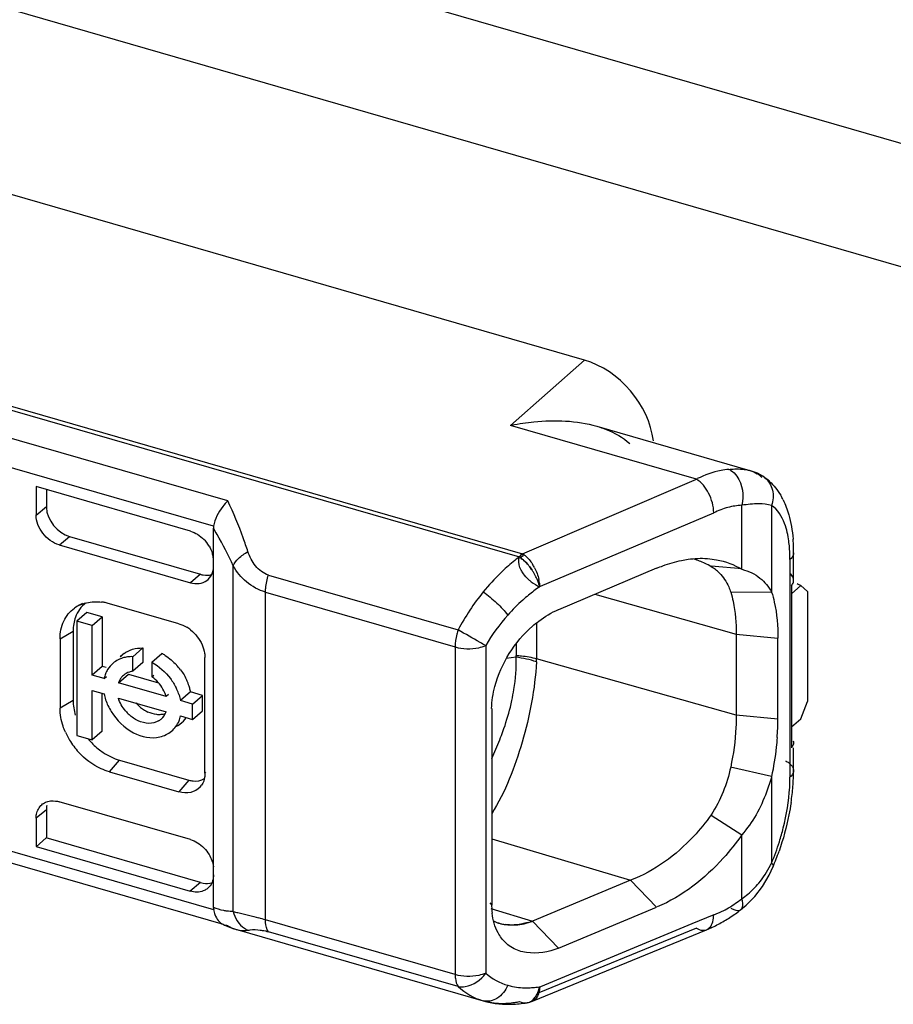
# Model space of a CAD drawing. Header units: millimetres. Extents: x 0 to 210, y 0 to 297.
# Tile 29 of 42: x 125.22 to 127.4, y 217.16 to 219.62. Entities that reach past the tile are written whole.
import ezdxf

# ---------------------------------------------------------------- set-up
doc = ezdxf.new("R2010")
doc.units = ezdxf.units.MM
doc.header["$LTSCALE"] = 19.36
doc.layers.get('0').update_dxf_attribs({"linetype": 'CONTINUOUS'})

msp = doc.modelspace()

# ---------------------------------------------------------------- linework, layer by layer
at = {"color": 6, "linetype": 'Continuous'}
for p, q in [((93.81138, 229.01556), (128.65412, 218.95733)), ((93.54472, 228.78463), (128.38746, 218.72639)), ((126.63266, 218.7716), (123.905, 219.55901)), ((126.91194, 218.47481), (126.44788, 218.60878)), ((126.45043, 218.60931), (126.44873, 218.60896)), ((126.6634, 218.60652), (127.04572, 218.49615)), ((127.04962, 218.49496), (127.04542, 218.49623)), ((125.64931, 218.34499), (125.26441, 218.45611)), ((125.26441, 218.45611), (125.26441, 218.38531)), ((125.29017, 218.44867), (125.29017, 218.40413)), ((125.29017, 218.40544), (125.26441, 218.38401)), ((126.52331, 218.20798), (126.95512, 218.39078)), ((125.70705, 217.40651), (125.70705, 218.35208)), ((125.32217, 218.31087), (125.64931, 218.21643)), ((125.34793, 218.33155), (125.67431, 218.23733)), ((127.1545, 218.222), (127.1545, 218.29101)), ((126.81241, 218.25256), (126.56757, 218.14893)), ((127.02583, 218.25119), (126.94924, 218.25782)), ((126.99756, 218.19281), (127.09963, 218.19318)), ((127.1728, 218.20913), (127.14928, 218.18876)), ((127.14928, 218.2087), (127.14928, 217.80456)), ((127.18947, 218.19469), (127.1728, 218.20913)), ((127.18947, 218.19469), (127.18947, 217.92045)), ((125.38051, 218.16414), (125.37218, 218.16014)), ((125.62045, 218.114), (125.44724, 218.164)), ((125.39117, 218.14195), (125.36617, 218.1203)), ((125.42942, 218.13091), (125.39117, 218.14195)), ((125.40442, 218.10926), (125.36617, 218.1203)), ((125.36617, 218.1203), (125.36617, 217.8351)), ((125.40442, 218.10926), (125.42942, 218.13091)), ((125.42942, 218.13091), (125.42942, 218.00743)), ((125.35677, 218.09588), (125.35677, 217.92268)), ((125.40442, 217.98578), (125.40442, 218.10926)), ((125.32414, 218.07644), (125.32414, 217.90323)), ((127.0116, 218.08788), (127.0116, 217.88581)), ((127.11526, 217.87561), (127.11526, 218.07768)), ((125.53056, 218.0535), (125.50556, 218.03185)), ((125.53056, 218.0535), (125.53056, 218.01699)), ((125.48085, 218.03721), (125.47425, 218.03149)), ((125.50556, 217.99534), (125.50556, 218.03185)), ((125.53056, 218.01699), (125.50556, 217.99534)), ((125.55335, 218.01806), (125.57835, 218.03971)), ((125.55335, 218.01806), (125.55335, 217.98154)), ((125.68581, 217.74109), (125.68581, 218.02976)), ((125.42942, 218.00743), (125.40442, 217.98578)), ((125.43961, 218.00449), (125.42942, 218.00743)), ((125.43398, 217.97725), (125.40442, 217.98578)), ((125.43398, 217.97725), (125.44005, 217.98251)), ((125.46983, 217.9669), (125.49483, 217.98855)), ((125.58908, 217.93248), (125.46983, 217.9669)), ((125.49483, 217.98855), (125.56958, 217.96697)), ((125.55335, 217.98154), (125.55787, 217.98546)), ((125.40442, 217.94753), (125.43398, 217.939)), ((125.40442, 217.82405), (125.40442, 217.94753)), ((125.64993, 217.94378), (125.62493, 217.92213)), ((125.67985, 217.93514), (125.64993, 217.94378)), ((125.42942, 217.84571), (125.42942, 217.939)), ((125.46983, 217.92865), (125.58908, 217.89423)), ((125.59515, 217.93774), (125.58908, 217.93248)), ((125.65485, 217.91349), (125.62493, 217.92213)), ((125.65485, 217.91349), (125.67985, 217.93514)), ((125.67985, 217.89689), (125.67985, 217.93514)), ((127.1728, 217.87715), (127.18947, 217.92045)), ((125.65485, 217.87524), (125.65485, 217.91349)), ((125.65485, 217.87524), (125.67985, 217.89689)), ((126.40136, 217.90243), (126.40136, 217.41167)), ((125.62493, 217.88388), (125.65485, 217.87524)), ((127.14928, 217.85678), (127.1728, 217.87715)), ((125.42942, 217.84571), (125.40442, 217.82405)), ((125.62806, 217.86722), (125.61915, 217.85951)), ((125.36617, 217.8351), (125.40442, 217.82405)), ((127.1545, 217.7481), (127.1545, 217.80456)), ((125.47224, 217.77388), (125.64544, 217.72388)), ((127.09964, 217.73323), (126.99751, 217.75646)), ((125.44724, 217.74459), (125.62045, 217.69459)), ((125.26441, 217.62959), (125.29017, 217.65102)), ((125.29017, 217.65177), (125.29017, 217.57963)), ((125.64931, 217.5755), (125.32217, 217.66993)), ((125.26441, 217.62885), (125.26441, 217.55805)), ((126.94924, 217.6367), (127.02579, 217.58768)), ((125.26479, 217.55794), (125.28979, 217.57974)), ((125.67424, 217.46876), (125.28979, 217.57974)), ((125.26441, 217.55805), (125.64925, 217.44695)), ((127.09358, 217.48708), (127.10336, 217.50808)), ((127.07704, 217.4589), (127.09358, 217.48708)), ((126.7476, 217.47417), (126.50303, 217.37243)), ((127.05783, 217.43369), (127.07704, 217.4589)), ((127.03618, 217.41169), (127.05783, 217.43369)), ((126.56769, 217.30458), (126.81272, 217.40675)), ((127.02323, 217.40096), (127.03618, 217.41169)), ((126.95512, 217.38802), (126.901, 217.36583)), ((125.73215, 217.3635), (125.73908, 217.36039)), ((125.73706, 217.36163), (125.74307, 217.36046)), ((125.73908, 217.36039), (125.75751, 217.35335)), ((125.75751, 217.35335), (125.76498, 217.35103)), ((126.50303, 217.37243), (126.56769, 217.30458)), ((126.901, 217.36583), (126.52331, 217.20849)), ((125.76498, 217.35104), (126.37962, 217.17361)), ((126.50339, 217.17274), (126.93757, 217.35087)), ((126.50256, 217.17244), (126.50855, 217.17514))]:
    msp.add_line(p, q, dxfattribs=at)
at = {"color": 9, "linetype": 'Continuous'}
for p, q in [((123.64487, 219.09647), (126.4705, 218.28079)), ((123.65216, 219.10431), (126.47778, 218.28862)), ((125.74274, 218.4202), (123.56821, 219.04794)), ((125.70746, 218.35729), (123.54969, 218.98018)), ((126.44788, 218.60878), (126.63266, 218.7716)), ((127.04542, 218.49624), (127.04572, 218.49615)), ((126.47778, 218.28862), (126.91194, 218.47481)), ((127.0779, 218.48175), (127.07795, 218.48171)), ((127.0254, 218.24987), (127.0254, 218.40956)), ((127.09962, 218.409), (127.09962, 218.19272)), ((125.32255, 218.31076), (125.34755, 218.33166)), ((127.14557, 218.27434), (127.14557, 217.73143)), ((125.67431, 218.23733), (125.64931, 218.21643)), ((125.75628, 217.39665), (125.75628, 218.25869)), ((125.84423, 218.23546), (126.31759, 218.09881)), ((125.83681, 218.19277), (126.31019, 218.05611)), ((125.83681, 217.37544), (125.83681, 218.19277)), ((126.659, 218.18763), (127.0116, 218.08788)), ((126.5131, 218.11578), (126.5131, 218.02683)), ((125.32414, 218.07644), (125.35677, 218.09588)), ((126.46219, 218.06435), (126.46219, 218.03507)), ((127.0116, 218.08788), (127.11526, 218.07768)), ((126.31019, 218.05611), (126.31019, 217.23878)), ((126.38637, 218.05944), (126.38637, 217.24212)), ((123.54969, 218.02397), (125.70746, 217.40108)), ((126.46215, 218.03032), (126.43769, 218.02741)), ((127.0116, 217.88581), (126.5131, 218.02683)), ((125.73218, 217.3636), (123.56821, 217.98829)), ((125.35677, 217.92268), (125.32414, 217.90323)), ((127.11526, 217.87561), (127.0116, 217.88581)), ((125.44724, 217.74459), (125.47224, 217.77388)), ((125.64544, 217.72388), (125.62045, 217.69459)), ((125.68581, 217.74109), (125.68816, 217.74431)), ((127.09962, 217.7333), (127.09962, 217.51719)), ((126.40136, 217.57714), (126.74759, 217.47417)), ((127.02541, 217.42822), (127.02541, 217.58788)), ((125.67424, 217.46876), (125.64924, 217.44696)), ((126.81272, 217.40675), (126.7476, 217.47417)), ((126.39622, 217.41747), (126.40136, 217.41167)), ((126.3989, 217.40339), (126.50302, 217.37242)), ((126.95512, 217.38802), (126.96706, 217.39285)), ((127.0232, 217.40093), (127.02323, 217.40095)), ((125.74307, 217.36046), (125.73753, 217.36206)), ((126.31019, 217.23878), (125.83681, 217.37544)), ((126.91194, 217.35458), (126.51894, 217.19332)), ((126.3176, 217.20891), (125.84422, 217.34556)), ((126.38022, 217.17344), (126.38006, 217.17348)), ((126.48935, 217.16871), (126.4894, 217.16872))]:
    msp.add_line(p, q, dxfattribs=at)
at = {"color": 7, "linetype": 'Continuous'}
for p, q in [((126.47508, 218.27743), (126.4705, 218.28079)), ((126.48097, 218.27252), (126.48604, 218.26746)), ((126.48604, 218.26746), (126.4915, 218.2615)), ((126.49616, 218.25577), (126.49997, 218.25068)), ((126.49997, 218.25068), (126.50209, 218.24756)), ((126.52028, 218.21545), (126.52092, 218.20698)), ((126.50639, 217.1782), (126.50981, 217.18237)), ((126.50599, 217.17447), (126.50206, 217.17428))]:
    msp.add_line(p, q, dxfattribs=at)
at = {"color": 6, "linetype": 'Continuous'}
for points in [[(127.07793, 218.48173), (127.06427, 218.48923), (127.04962, 218.49496)], [(126.48938, 217.16877), (126.49599, 217.17024), (126.50256, 217.17244)]]:
    msp.add_lwpolyline(points, dxfattribs=at)
at = {"color": 9, "linetype": 'Continuous'}
for centre, radius, start, end in [((126.97771, 218.46324), 0.03883, 59.08035, 66.92414), ((127.04937, 218.43704), 0.05303, 51.04378, 73.89746), ((124.83293, 217.83132), 1.01748, 29.78482, 30.7847), ((124.83992, 217.83528), 1.00945, 24.79917, 29.78661), ((126.74648, 217.90925), 0.46286, 129.08106, 131.61013), ((126.72462, 217.93619), 0.42816, 126.40659, 129.08332), ((126.82078, 217.78325), 0.51853, 125.39874, 129.19595), ((126.83642, 217.76169), 0.54517, 125.05266, 125.42541), ((126.79516, 217.81485), 0.47785, 129.20982, 131.42412), ((126.40305, 218.03508), 0.05915, 355.40199, 359.99137), ((125.93708, 218.03125), 0.52589, 346.22901, 348.05628), ((125.83454, 218.05593), 0.63086, 338.49379, 340.51903), ((125.83289, 218.0502), 0.63033, 334.42653, 339.03316), ((126.71354, 217.73177), 0.43203, 356.53868, 359.95514), ((126.55105, 217.74822), 0.59523, 337.16163, 342.61734), ((126.84493, 217.64138), 0.28334, 332.73328, 334.00893), ((126.89631, 217.60984), 0.22295, 315.20182, 320.17096), ((126.81772, 217.6978), 0.3403, 305.20226, 307.61068), ((125.47092, 216.10618), 1.32094, 73.91933, 74.65893), ((125.78764, 217.42949), 0.08166, 251.43044, 253.88367), ((125.78518, 217.42085), 0.07268, 253.86036, 258.07227), ((126.4798, 217.34098), 0.13444, 253.39843, 258.56648), ((126.48409, 217.49284), 0.28704, 274.74812, 277.85267), ((126.48462, 217.19647), 0.02816, 279.7936, 285.51852), ((126.48301, 217.19985), 0.03191, 298.40161, 306.65981)]:
    msp.add_arc(centre, radius, start, end, dxfattribs=at)
at = {"color": 6, "linetype": 'Continuous'}
for centre, radius, start, end in [((127.00972, 218.37533), 0.12639, 47.97227, 57.37937), ((126.96838, 218.34374), 0.1787, 26.47487, 30.45699), ((125.62015, 218.26202), 0.08857, 31.13189, 44.66032), ((126.75979, 218.29351), 0.39465, 4.02885, 4.62092), ((126.72429, 218.29137), 0.43021, 359.95169, 3.98039), ((125.63701, 218.26924), 0.07013, 8.79939, 16.61786), ((125.64226, 218.27011), 0.06481, 5.53064, 8.74704), ((125.64708, 218.27054), 0.05997, 0.04975, 5.56265), ((126.85897, 218.10707), 0.17435, 64.66104, 74.4719), ((126.86197, 218.11384), 0.16695, 58.56435, 64.59774), ((126.37078, 218.16043), 0.15761, 30.75742, 33.56823), ((126.88559, 218.15323), 0.12102, 52.30104, 58.37799), ((126.89391, 218.16403), 0.10739, 45.42603, 52.28928), ((125.41181, 218.04343), 0.12565, 78.56904, 82.70439), ((125.41042, 218.03661), 0.13261, 73.87883, 78.56655), ((125.40795, 218.08587), 0.08238, 115.71398, 125.54488), ((125.59148, 218.02506), 0.09382, 51.43741, 58.50385), ((125.49948, 217.96481), 0.06647, 130.68757, 148.28921), ((125.5002, 217.9639), 0.06763, 116.933, 130.64302), ((125.50098, 217.96223), 0.06947, 107.14933, 116.88849), ((125.52234, 217.98932), 0.06336, 127.46071, 138.05118), ((125.50213, 217.95834), 0.07353, 97.45898, 107.10846), ((125.50273, 217.95366), 0.07825, 87.92658, 97.45193), ((125.51482, 217.92257), 0.13326, 57.4636, 61.52983), ((125.50178, 217.96345), 0.06914, 148.33742, 158.2296), ((125.50469, 217.90912), 0.15015, 36.8043, 42.77211), ((125.50497, 217.9622), 0.07257, 158.24463, 168.02663), ((125.51311, 217.95165), 0.04588, 150.19875, 160.58548), ((125.51021, 217.95329), 0.04255, 139.54928, 150.17801), ((125.5088, 217.95442), 0.04075, 130.89913, 139.47097), ((125.50094, 217.90687), 0.09123, 51.09642, 54.93425), ((125.49898, 217.90443), 0.09436, 48.4326, 51.10668), ((125.52063, 217.91781), 0.13195, 17.91407, 24.47813), ((125.509, 217.90887), 0.08348, 16.42837, 23.37378), ((125.48893, 217.89191), 0.13961, 24.74287, 26.38831), ((125.49673, 217.89537), 0.13108, 18.23225, 24.79798), ((125.52908, 217.92055), 0.12306, 12.85188, 17.91116), ((125.5361, 217.92221), 0.11586, 10.72967, 12.82479), ((125.56019, 217.96578), 0.12916, 198.70635, 205.68801), ((125.5739, 217.97235), 0.14436, 205.67881, 212.36869), ((125.56564, 217.96254), 0.10218, 220.14096, 227.45517), ((125.58544, 217.97902), 0.0952, 221.15009, 228.83797), ((125.58313, 217.9764), 0.0917, 228.84415, 236.67185), ((125.57961, 217.97094), 0.0852, 236.63382, 244.82335), ((125.54984, 217.90807), 0.04161, 309.96154, 340.52689), ((125.54913, 217.90903), 0.0428, 299.50641, 309.85369), ((125.5566, 217.89838), 0.06985, 337.57274, 348.02212), ((125.58674, 217.91514), 0.06326, 306.32927, 325.84551), ((126.49988, 217.87614), 0.61539, 355.68744, 359.95089), ((125.50056, 217.91613), 0.17843, 204.05876, 211.11223), ((125.56018, 217.89689), 0.06599, 309.87448, 323.40921), ((125.58557, 217.91675), 0.06526, 296.88901, 306.29475), ((125.50968, 217.92172), 0.18912, 211.13567, 222.52032), ((125.53033, 217.9395), 0.17668, 219.65507, 231.11483), ((126.64644, 217.74871), 0.50806, 355.44548, 359.93117), ((125.64124, 217.7358), 0.04358, 317.57158, 326.08526), ((126.5677, 217.75467), 0.58703, 351.48872, 355.47623), ((125.34111, 217.65149), 0.05094, 169.8508, 179.685), ((126.50202, 217.76146), 0.65254, 337.15235, 340.78013), ((125.6466, 217.50102), 0.06045, 0.06533, 6.39971), ((125.66836, 217.4827), 0.03759, 305.68147, 317.62801), ((126.58803, 217.41328), 0.18697, 180.44565, 184.20153), ((126.57469, 217.41234), 0.1736, 184.21655, 186.66938), ((126.78407, 217.70896), 0.38993, 300.37574, 305.31577), ((126.7698, 217.72945), 0.4149, 305.2878, 307.64404), ((125.7468, 217.39572), 0.03545, 245.08019, 254.07317), ((126.80851, 217.66499), 0.3396, 292.33417, 297.78511), ((126.79717, 217.68697), 0.36433, 297.75224, 300.3479), ((126.44205, 217.39193), 0.22707, 254.19872, 263.07003), ((126.44405, 217.40945), 0.2447, 263.10036, 271.67382), ((126.44371, 217.42686), 0.26212, 271.63647, 275.78384), ((126.44222, 217.44144), 0.27678, 275.78536, 279.81563)]:
    msp.add_arc(centre, radius, start, end, dxfattribs=at)
at = {"color": 7, "linetype": 'Continuous'}
for centre, radius, start, end in [((126.51037, 218.25182), 0.04916, 131.52312, 134.7606), ((126.41573, 218.2024), 0.09566, 49.66896, 51.65338), ((126.40695, 218.19207), 0.10922, 47.36753, 49.66465), ((126.39588, 218.1801), 0.12552, 44.08367, 47.35448), ((126.38576, 218.17024), 0.13965, 40.79112, 44.10045), ((126.3817, 218.16667), 0.14505, 37.9115, 40.80983), ((126.36367, 218.15284), 0.16778, 37.84536, 40.36526), ((126.40599, 218.20068), 0.11508, 27.43336, 32.55392), ((126.38311, 218.16768), 0.14332, 33.87548, 37.92708), ((126.57028, 218.30812), 0.11362, 227.38281, 231.82291), ((126.57447, 218.31341), 0.12037, 231.81165, 243.59477), ((126.41985, 218.20303), 0.1012, 7.04807, 12.30944), ((126.44724, 217.45651), 0.09363, 243.64819, 248.06031), ((126.44499, 217.45112), 0.08779, 248.10693, 253.4784), ((126.44653, 217.45782), 0.0946, 248.79344, 254.13392), ((126.44645, 217.45638), 0.09325, 253.53259, 258.60507), ((126.4492, 217.46968), 0.10683, 258.5733, 260.10595), ((126.45206, 217.48626), 0.12366, 260.11976, 262.40785), ((126.45235, 217.50107), 0.13845, 270.84382, 273.49654), ((126.43707, 217.22664), 0.08573, 343.23466, 347.52573), ((126.47898, 217.20392), 0.03759, 307.89011, 316.82916)]:
    msp.add_arc(centre, radius, start, end, dxfattribs=at)
at = {"color": 6, "linetype": 'Continuous'}
for centre, major_axis, ratio, start_param, end_param in [((126.63266, 218.59839), (-0.13092, 0.1512), 0.7500041, -2.3053365, -0.8570101), ((125.64931, 218.27418), (-0.04363, 0.05041), 0.7500163, -3.9983954, -2.427599), ((127.16283, 218.19276), (0.08296, -0.0379), 0.2087122, 1.5459568, 1.6557554)]:
    msp.add_ellipse(centre, major_axis=major_axis, ratio=ratio, start_param=start_param, end_param=end_param, dxfattribs=at)
for points, knots in [([(126.45128, 218.60948), (126.46957, 218.61322), (126.53972, 218.62394), (126.61307, 218.62104), (126.6634, 218.60652)], [0, 0, 0, 0, 0.2628346, 1, 1, 1, 1]), ([(126.6634, 218.60652), (126.67133, 218.60423), (126.70088, 218.59436), (126.72913, 218.57886), (126.74601, 218.5633)], [0, 0, 0, 0, 0.2644841, 1, 1, 1, 1]), ([(126.99293, 218.49897), (126.98642, 218.49836), (126.95921, 218.49438), (126.93296, 218.48497), (126.91411, 218.47587)], [0, 0, 0, 0, 0.2380325, 1, 1, 1, 1]), ([(125.74274, 218.4202), (125.7382, 218.41592), (125.72187, 218.398), (125.7104, 218.37506), (125.70746, 218.35729)], [0, 0, 0, 0, 0.2575193, 1, 1, 1, 1]), ([(125.32217, 218.31087), (125.30619, 218.31549), (125.27773, 218.33626), (125.26467, 218.36906), (125.26441, 218.38531)], [0, 0, 0, 0, 0.5058749, 1, 1, 1, 1]), ([(126.813, 218.25236), (126.81811, 218.25455), (126.83817, 218.26257), (126.85903, 218.26864), (126.87474, 218.27188)], [0, 0, 0, 0, 0.2575425, 1, 1, 1, 1]), ([(126.87474, 218.27188), (126.88024, 218.27302), (126.90157, 218.27681), (126.92346, 218.27794), (126.93946, 218.27668)], [0, 0, 0, 0, 0.2591935, 1, 1, 1, 1]), ([(126.93946, 218.27668), (126.94719, 218.27607), (126.97701, 218.27182), (127.00648, 218.26186), (127.0254, 218.24987)], [0, 0, 0, 0, 0.2569777, 1, 1, 1, 1]), ([(125.67431, 218.23733), (125.67672, 218.23663), (125.68593, 218.23454), (125.69577, 218.23472), (125.70248, 218.23654)], [0, 0, 0, 0, 0.2645835, 1, 1, 1, 1]), ([(126.5208, 218.20624), (126.52018, 218.20905), (126.51676, 218.22119), (126.51119, 218.23266), (126.50622, 218.24103)], [0, 0, 0, 0, 0.2279364, 1, 1, 1, 1]), ([(126.96928, 218.24053), (126.97911, 218.23083), (126.98965, 218.21477), (126.9962, 218.19735), (126.99766, 218.19277)], [0, 0, 0, 0, 0.7417977, 1, 1, 1, 1]), ([(127.0254, 218.24987), (127.03382, 218.24723), (127.05011, 218.24242), (127.07702, 218.22458), (127.09262, 218.20637), (127.09962, 218.19289)], [0, 0, 0, 0, 0.2756122, 0.5254367, 1, 1, 1, 1]), ([(127.1545, 218.222), (127.1545, 218.22648), (127.15179, 218.23277), (127.1475, 218.23727), (127.1462, 218.23846)], [0, 0, 0, 0, 0.7182392, 1, 1, 1, 1]), ([(126.99766, 218.19277), (127.00007, 218.18527), (127.00887, 218.15097), (127.01165, 218.11534), (127.01165, 218.08787)], [0, 0, 0, 0, 0.2229579, 1, 1, 1, 1]), ([(127.09962, 218.19272), (127.10226, 218.18451), (127.11255, 218.14704), (127.11526, 218.10785), (127.11526, 218.07768)], [0, 0, 0, 0, 0.2223809, 1, 1, 1, 1]), ([(125.32414, 218.07644), (125.32414, 218.09152), (125.32952, 218.12112), (125.34875, 218.1448), (125.36006, 218.15289)], [0, 0, 0, 0, 0.5202802, 1, 1, 1, 1]), ([(126.5029, 218.1077), (126.508, 218.11214), (126.52803, 218.12846), (126.55047, 218.14189), (126.56794, 218.14955)], [0, 0, 0, 0, 0.2615722, 1, 1, 1, 1]), ([(126.40106, 217.90258), (126.4016, 217.92115), (126.4134, 217.99822), (126.45848, 218.06895), (126.5029, 218.1077)], [0, 0, 0, 0, 0.2396236, 1, 1, 1, 1]), ([(125.33763, 217.84339), (125.33545, 217.84828), (125.32797, 217.86739), (125.32414, 217.88806), (125.32414, 217.90323)], [0, 0, 0, 0, 0.2609604, 1, 1, 1, 1]), ([(125.45197, 217.89506), (125.46562, 217.87349), (125.50028, 217.83778), (125.55164, 217.82658), (125.57322, 217.83175)], [0, 0, 0, 0, 0.534984, 1, 1, 1, 1]), ([(125.57022, 217.87178), (125.563, 217.86769), (125.54492, 217.86325), (125.52721, 217.86807), (125.51873, 217.87209)], [0, 0, 0, 0, 0.4692636, 1, 1, 1, 1]), ([(127.0116, 217.88581), (127.0116, 217.87553), (127.01027, 217.8321), (127.00431, 217.78886), (126.9976, 217.7564)], [0, 0, 0, 0, 0.2368952, 1, 1, 1, 1]), ([(127.11352, 217.82986), (127.11293, 217.82198), (127.10994, 217.78958), (127.1046, 217.75742), (127.09962, 217.7333)], [0, 0, 0, 0, 0.2428704, 1, 1, 1, 1]), ([(125.41942, 217.80198), (125.42346, 217.79873), (125.43959, 217.78689), (125.45799, 217.77799), (125.47224, 217.77388)], [0, 0, 0, 0, 0.2587265, 1, 1, 1, 1]), ([(125.44724, 217.74459), (125.44018, 217.74663), (125.4114, 217.7575), (125.38604, 217.7767), (125.37028, 217.7939)], [0, 0, 0, 0, 0.2397124, 1, 1, 1, 1]), ([(125.64544, 217.72388), (125.6489, 217.72288), (125.66181, 217.7202), (125.6761, 217.72261), (125.68427, 217.72768)], [0, 0, 0, 0, 0.2720229, 1, 1, 1, 1]), ([(125.68581, 217.74109), (125.68581, 217.73836), (125.68518, 217.72804), (125.68165, 217.7178), (125.6774, 217.71148)], [0, 0, 0, 0, 0.2641776, 1, 1, 1, 1]), ([(127.09962, 217.73322), (127.09599, 217.71989), (127.08511, 217.68716), (127.0632, 217.63662), (127.03878, 217.60322), (127.02541, 217.58788)], [0, 0, 0, 0, 0.2519994, 0.6287869, 1, 1, 1, 1]), ([(125.6734, 217.7064), (125.66739, 217.69983), (125.64966, 217.69009), (125.62998, 217.69184), (125.62045, 217.69459)], [0, 0, 0, 0, 0.4729355, 1, 1, 1, 1]), ([(125.26441, 217.62885), (125.26443, 217.63219), (125.26543, 217.64457), (125.2717, 217.65673), (125.27859, 217.66265)], [0, 0, 0, 0, 0.2693458, 1, 1, 1, 1]), ([(127.14826, 217.66778), (127.14674, 217.65761), (127.13958, 217.61659), (127.12852, 217.57625), (127.11819, 217.54665)], [0, 0, 0, 0, 0.2469543, 1, 1, 1, 1]), ([(126.94907, 217.63735), (126.93561, 217.61854), (126.88071, 217.55107), (126.80733, 217.49719), (126.7477, 217.47414)], [0, 0, 0, 0, 0.2657076, 1, 1, 1, 1]), ([(127.02541, 217.58788), (127.01139, 217.56728), (126.95324, 217.49437), (126.87692, 217.43386), (126.81378, 217.40749)], [0, 0, 0, 0, 0.2669404, 1, 1, 1, 1]), ([(125.69027, 217.45216), (125.68758, 217.45023), (125.67504, 217.44349), (125.65958, 217.44397), (125.64925, 217.44695)], [0, 0, 0, 0, 0.2359767, 1, 1, 1, 1]), ([(125.67422, 217.46876), (125.67668, 217.46805), (125.68608, 217.46591), (125.69615, 217.46613), (125.70298, 217.46808)], [0, 0, 0, 0, 0.264994, 1, 1, 1, 1]), ([(125.70746, 217.40108), (125.70811, 217.39679), (125.71149, 217.382), (125.72197, 217.36818), (125.73186, 217.36357)], [0, 0, 0, 0, 0.2842149, 1, 1, 1, 1]), ([(126.42563, 217.32987), (126.4225, 217.33408), (126.4105, 217.353), (126.40425, 217.37522), (126.40226, 217.39218)], [0, 0, 0, 0, 0.2352503, 1, 1, 1, 1]), ([(126.56847, 217.30457), (126.54315, 217.29484), (126.50211, 217.28763), (126.45163, 217.30291), (126.43291, 217.32007), (126.42563, 217.32987)], [0, 0, 0, 0, 0.5257534, 0.7634194, 1, 1, 1, 1]), ([(126.42382, 217.16711), (126.43544, 217.16689), (126.45115, 217.16806), (126.46655, 217.17082), (126.4705, 217.17163)], [0, 0, 0, 0, 0.742345, 1, 1, 1, 1])]:
    msp.add_open_spline(points, degree=3, knots=knots, dxfattribs=at)
at = {"color": 9, "linetype": 'Continuous'}
for points, knots in [([(126.99293, 218.49897), (126.99788, 218.49947), (127.01537, 218.50071), (127.03331, 218.49969), (127.04542, 218.49624)], [0, 0, 0, 0, 0.2830633, 1, 1, 1, 1]), ([(126.99766, 218.49656), (127.00368, 218.49297), (127.02646, 218.47002), (127.03125, 218.4334), (127.02539, 218.40957)], [0, 0, 0, 0, 0.2220764, 1, 1, 1, 1]), ([(126.95512, 218.39079), (126.95521, 218.40752), (126.9459, 218.43956), (126.92534, 218.46679), (126.91195, 218.47481)], [0, 0, 0, 0, 0.5173228, 1, 1, 1, 1]), ([(127.08271, 218.47828), (127.09211, 218.47068), (127.10611, 218.44756), (127.10395, 218.42109), (127.09969, 218.40894)], [0, 0, 0, 0, 0.4839478, 1, 1, 1, 1]), ([(125.79314, 218.29409), (125.78932, 218.30542), (125.77432, 218.34814), (125.75722, 218.39018), (125.74274, 218.4202)], [0, 0, 0, 0, 0.2639337, 1, 1, 1, 1]), ([(127.0254, 218.40956), (127.01371, 218.40876), (126.98932, 218.40539), (126.96675, 218.39577), (126.95512, 218.39078)], [0, 0, 0, 0, 0.4808061, 1, 1, 1, 1]), ([(127.09962, 218.40895), (127.08948, 218.41226), (127.06418, 218.41431), (127.03947, 218.4116), (127.0254, 218.40956)], [0, 0, 0, 0, 0.4287958, 1, 1, 1, 1]), ([(127.13875, 218.34136), (127.13697, 218.34906), (127.1298, 218.37415), (127.11518, 218.39906), (127.09962, 218.409)], [0, 0, 0, 0, 0.2997109, 1, 1, 1, 1]), ([(127.14557, 218.27434), (127.14557, 218.27841), (127.14533, 218.29397), (127.14411, 218.30952), (127.14251, 218.32089)], [0, 0, 0, 0, 0.2616085, 1, 1, 1, 1]), ([(125.75627, 218.25869), (125.75897, 218.26565), (125.77048, 218.27937), (125.78463, 218.28927), (125.79314, 218.29409)], [0, 0, 0, 0, 0.4329643, 1, 1, 1, 1]), ([(125.84423, 218.23546), (125.83151, 218.23903), (125.80894, 218.25688), (125.79744, 218.28135), (125.79314, 218.29409)], [0, 0, 0, 0, 0.4957285, 1, 1, 1, 1]), ([(127.1545, 218.29101), (127.1545, 218.28955), (127.15364, 218.2831), (127.14932, 218.27759), (127.14557, 218.27434)], [0, 0, 0, 0, 0.2276317, 1, 1, 1, 1]), ([(125.83681, 218.19277), (125.81953, 218.19793), (125.78734, 218.21517), (125.76459, 218.24347), (125.75628, 218.25869)], [0, 0, 0, 0, 0.509774, 1, 1, 1, 1]), ([(126.43911, 218.25532), (126.43389, 218.25068), (126.41293, 218.23124), (126.39365, 218.21002), (126.38003, 218.19327)], [0, 0, 0, 0, 0.2444053, 1, 1, 1, 1]), ([(125.83681, 218.19277), (125.83681, 218.19616), (125.83755, 218.21064), (125.84072, 218.22495), (125.84421, 218.23546)], [0, 0, 0, 0, 0.2345048, 1, 1, 1, 1]), ([(126.38003, 218.19328), (126.3922, 218.18497), (126.41386, 218.16687), (126.43354, 218.14646), (126.44135, 218.13556)], [0, 0, 0, 0, 0.5235037, 1, 1, 1, 1]), ([(126.31759, 218.09881), (126.3164, 218.09523), (126.31236, 218.08134), (126.31019, 218.06682), (126.31019, 218.05611)], [0, 0, 0, 0, 0.26039, 1, 1, 1, 1]), ([(126.38638, 218.05944), (126.38165, 218.06205), (126.35861, 218.07497), (126.33572, 218.08816), (126.3176, 218.0988)], [0, 0, 0, 0, 0.2044911, 1, 1, 1, 1]), ([(126.31019, 218.05611), (126.32904, 218.05066), (126.35607, 218.04997), (126.3808, 218.0571), (126.38637, 218.05944)], [0, 0, 0, 0, 0.7646448, 1, 1, 1, 1]), ([(126.51289, 218.01888), (126.50929, 217.9511), (126.48374, 217.8201), (126.43527, 217.695), (126.4014, 217.63997)], [0, 0, 0, 0, 0.5123057, 1, 1, 1, 1]), ([(126.45159, 217.92242), (126.45358, 217.93164), (126.46025, 217.9672), (126.4631, 218.00359), (126.46205, 218.0303)], [0, 0, 0, 0, 0.2609436, 1, 1, 1, 1]), ([(126.46224, 218.03506), (126.46666, 218.03482), (126.4838, 218.0334), (126.50082, 218.03031), (126.5131, 218.02683)], [0, 0, 0, 0, 0.2574996, 1, 1, 1, 1]), ([(127.13401, 217.77214), (127.13704, 217.77069), (127.1463, 217.76559), (127.1545, 217.75553), (127.1545, 217.7481)], [0, 0, 0, 0, 0.3112419, 1, 1, 1, 1]), ([(127.1545, 217.7481), (127.1545, 217.74664), (127.15364, 217.74019), (127.14932, 217.73468), (127.14557, 217.73143)], [0, 0, 0, 0, 0.2276153, 1, 1, 1, 1]), ([(127.1191, 217.57039), (127.12263, 217.58167), (127.13511, 217.62591), (127.14275, 217.6716), (127.14478, 217.70569)], [0, 0, 0, 0, 0.2571553, 1, 1, 1, 1]), ([(127.09965, 217.51728), (127.10041, 217.51642), (127.10247, 217.51392), (127.10423, 217.51014), (127.10336, 217.50809)], [0, 0, 0, 0, 0.3412171, 1, 1, 1, 1]), ([(127.02323, 217.40095), (127.02461, 217.40203), (127.03029, 217.41012), (127.02765, 217.42084), (127.02537, 217.42819)], [0, 0, 0, 0, 0.1852435, 1, 1, 1, 1]), ([(125.7411, 217.39706), (125.7383, 217.39739), (125.72664, 217.39927), (125.71534, 217.40303), (125.70705, 217.40651)], [0, 0, 0, 0, 0.238271, 1, 1, 1, 1]), ([(126.96706, 217.39285), (126.97105, 217.3945), (126.98759, 217.40174), (127.0027, 217.41183), (127.01389, 217.41974)], [0, 0, 0, 0, 0.239655, 1, 1, 1, 1]), ([(126.99764, 217.40493), (127.00018, 217.40342), (127.00765, 217.39941), (127.01854, 217.39734), (127.0232, 217.40093)], [0, 0, 0, 0, 0.3339906, 1, 1, 1, 1]), ([(125.75628, 217.39665), (125.76022, 217.39544), (125.78157, 217.38978), (125.80308, 217.3848), (125.82039, 217.38005)], [0, 0, 0, 0, 0.1868017, 1, 1, 1, 1]), ([(126.93757, 217.35087), (126.94033, 217.35201), (126.95234, 217.36049), (126.95519, 217.3768), (126.95513, 217.38803)], [0, 0, 0, 0, 0.2101894, 1, 1, 1, 1]), ([(125.84422, 217.34556), (125.84296, 217.34716), (125.83794, 217.35636), (125.83681, 217.36711), (125.83681, 217.37544)], [0, 0, 0, 0, 0.1962967, 1, 1, 1, 1]), ([(126.91195, 217.35457), (126.91412, 217.35329), (126.92192, 217.34935), (126.93176, 217.34849), (126.93756, 217.35087)], [0, 0, 0, 0, 0.2868178, 1, 1, 1, 1]), ([(125.79314, 217.34955), (125.79487, 217.34994), (125.805, 217.35168), (125.81545, 217.35117), (125.82385, 217.34999)], [0, 0, 0, 0, 0.1733575, 1, 1, 1, 1]), ([(125.82385, 217.34999), (125.82542, 217.34976), (125.83228, 217.34866), (125.83906, 217.34705), (125.84422, 217.34556)], [0, 0, 0, 0, 0.2277673, 1, 1, 1, 1]), ([(126.38637, 217.24212), (126.3808, 217.23978), (126.35607, 217.23264), (126.32904, 217.23334), (126.31019, 217.23878)], [0, 0, 0, 0, 0.2353537, 1, 1, 1, 1]), ([(126.31019, 217.23878), (126.31019, 217.23566), (126.31069, 217.22543), (126.31315, 217.2146), (126.3176, 217.20891)], [0, 0, 0, 0, 0.3017706, 1, 1, 1, 1]), ([(126.3176, 217.20891), (126.32336, 217.20776), (126.3501, 217.20808), (126.3745, 217.22559), (126.38637, 217.24212)], [0, 0, 0, 0, 0.2240393, 1, 1, 1, 1]), ([(126.44138, 217.21214), (126.43564, 217.19927), (126.41977, 217.17707), (126.39137, 217.17028), (126.38022, 217.17344)], [0, 0, 0, 0, 0.5486533, 1, 1, 1, 1]), ([(126.45315, 217.20921), (126.46645, 217.2065), (126.48492, 217.20538), (126.50316, 217.2064), (126.50785, 217.20678)], [0, 0, 0, 0, 0.742711, 1, 1, 1, 1])]:
    msp.add_open_spline(points, degree=3, knots=knots, dxfattribs=at)
for points in [[(127.04571, 218.49615), (127.05208, 218.49431), (127.0583, 218.49166), (127.06388, 218.48808)], [(127.07551, 218.47884), (127.07194, 218.48227), (127.06805, 218.48541), (127.06388, 218.48808)], [(127.14251, 218.32089), (127.14154, 218.32776), (127.1403, 218.3346), (127.13875, 218.34136)], [(126.38003, 218.19327), (126.35619, 218.16401), (126.33529, 218.13215), (126.31759, 218.09881)], [(126.479, 218.17316), (126.4657, 218.16143), (126.45306, 218.14889), (126.44136, 218.13556)], [(126.44136, 218.13556), (126.42058, 218.11215), (126.40198, 218.08657), (126.38637, 218.05944)], [(126.51289, 218.01888), (126.49648, 218.02459), (126.4793, 218.02829), (126.46205, 218.0303)], [(126.51289, 218.01888), (126.51303, 218.02152), (126.51322, 218.02418), (126.513, 218.02682)], [(126.42929, 217.84554), (126.43634, 217.86543), (126.44282, 217.88557), (126.44785, 217.90607)], [(127.06752, 217.46705), (127.0789, 217.48069), (127.08865, 217.49579), (127.09679, 217.51158)], [(127.02541, 217.42823), (127.03581, 217.43548), (127.04557, 217.44375), (127.05451, 217.45275)], [(125.75628, 217.39664), (125.75123, 217.3963), (125.74613, 217.39648), (125.7411, 217.39706)], [(125.75628, 217.39664), (125.75984, 217.38003), (125.77045, 217.36369), (125.78459, 217.35429)], [(125.74307, 217.36046), (125.74901, 217.35716), (125.7552, 217.35424), (125.76164, 217.35208)], [(125.78459, 217.35429), (125.7873, 217.35248), (125.79016, 217.35088), (125.79313, 217.34954)], [(125.77016, 217.34974), (125.77766, 217.34817), (125.78566, 217.34791), (125.79314, 217.34955)], [(126.38637, 217.24212), (126.40191, 217.22816), (126.42132, 217.21791), (126.44139, 217.21214)], [(126.3176, 217.20891), (126.33493, 217.19262), (126.35676, 217.1802), (126.37962, 217.17361)], [(126.4705, 217.17163), (126.47626, 217.16894), (126.48308, 217.16764), (126.48935, 217.16871)], [(126.49215, 217.16933), (126.49424, 217.16991), (126.49628, 217.17075), (126.49819, 217.17178)]]:
    msp.add_open_spline(points, degree=3, dxfattribs=at)
at = {"color": 6, "linetype": 'Continuous'}
for points in [[(127.09433, 218.46921), (127.09972, 218.46436), (127.10472, 218.45903), (127.10927, 218.45339)], [(127.10927, 218.45339), (127.11412, 218.44738), (127.11851, 218.44098), (127.12242, 218.43432)], [(127.12834, 218.42341), (127.1343, 218.41147), (127.139, 218.39885), (127.14265, 218.38602)], [(125.29017, 218.40413), (125.29066, 218.37322), (125.31822, 218.34012), (125.34793, 218.33155)], [(127.14265, 218.38602), (127.14537, 218.37645), (127.14752, 218.36672), (127.14921, 218.35692)], [(125.64931, 218.34499), (125.65553, 218.3432), (125.66152, 218.34046), (125.66705, 218.33708)], [(125.66705, 218.33708), (125.6729, 218.33351), (125.67833, 218.32915), (125.68315, 218.32428)], [(125.70746, 218.35729), (125.70717, 218.35556), (125.70706, 218.35379), (125.70724, 218.35205)], [(127.14921, 218.35692), (127.15101, 218.34646), (127.1523, 218.33589), (127.15315, 218.3253)], [(125.69596, 218.30781), (125.69945, 218.30202), (125.70228, 218.29577), (125.70421, 218.28929)], [(127.14928, 218.2087), (127.15136, 218.21125), (127.15306, 218.21425), (127.1539, 218.21744)], [(127.1539, 218.21744), (127.15429, 218.21892), (127.1545, 218.22047), (127.1545, 218.222)], [(125.38825, 218.16591), (125.37664, 218.15694), (125.36757, 218.14397), (125.36255, 218.13019)], [(125.37221, 218.16009), (125.38363, 218.16559), (125.39652, 218.16847), (125.40919, 218.16894)], [(125.40919, 218.16894), (125.41538, 218.16917), (125.42161, 218.16885), (125.42776, 218.16806)], [(125.35827, 218.1139), (125.35726, 218.10796), (125.35677, 218.10191), (125.35677, 218.09588)], [(125.36255, 218.13019), (125.36064, 218.12491), (125.35922, 218.11943), (125.35827, 218.1139)], [(125.62045, 218.114), (125.62748, 218.11197), (125.63425, 218.10887), (125.64049, 218.10506)], [(125.64996, 218.09842), (125.66214, 218.08872), (125.67231, 218.07577), (125.67865, 218.06155)], [(125.4838, 218.03961), (125.4901, 218.04443), (125.49742, 218.0481), (125.50501, 218.05038)], [(125.50501, 218.05038), (125.51323, 218.05285), (125.52199, 218.05381), (125.53056, 218.0535)], [(125.67865, 218.06155), (125.68165, 218.05481), (125.68386, 218.04764), (125.68498, 218.04035)], [(125.68498, 218.04035), (125.68552, 218.03685), (125.68581, 218.0333), (125.68581, 218.02976)], [(125.55335, 218.01806), (125.57136, 218.0083), (125.58718, 217.99383), (125.59947, 217.97744)], [(125.58649, 218.03491), (125.59692, 218.02827), (125.60652, 218.02016), (125.61491, 218.01109)], [(125.49735, 217.99359), (125.49182, 217.99188), (125.4865, 217.98901), (125.48212, 217.98522)], [(125.50556, 217.99534), (125.50279, 217.99499), (125.50003, 217.99441), (125.49735, 217.99359)], [(125.62492, 217.99907), (125.63109, 217.99082), (125.63645, 217.98187), (125.64072, 217.97249)], [(125.58563, 217.94199), (125.58024, 217.9545), (125.57178, 217.96599), (125.56159, 217.97502)], [(125.59947, 217.97744), (125.605, 217.97008), (125.6099, 217.96221), (125.61399, 217.95396)], [(125.35677, 217.92268), (125.35677, 217.91025), (125.35881, 217.89773), (125.36232, 217.88581)], [(125.43398, 217.939), (125.43492, 217.93404), (125.43624, 217.92914), (125.43785, 217.92436)], [(125.48753, 217.89667), (125.47968, 217.90599), (125.47327, 217.91696), (125.46983, 217.92865)], [(125.62123, 217.93638), (125.62276, 217.93172), (125.62401, 217.92695), (125.62493, 217.92213)], [(125.56537, 217.88743), (125.55778, 217.88828), (125.55028, 217.89059), (125.54336, 217.89383)], [(125.51873, 217.87209), (125.51063, 217.87593), (125.50315, 217.88121), (125.49655, 217.88726)], [(125.57594, 217.88722), (125.57243, 217.88695), (125.56887, 217.88704), (125.56537, 217.88743)], [(125.58662, 217.88921), (125.58316, 217.88814), (125.57955, 217.88749), (125.57594, 217.88722)], [(125.61316, 217.85755), (125.61639, 217.86191), (125.61909, 217.86671), (125.62117, 217.87173)], [(125.57322, 217.83175), (125.58381, 217.83429), (125.59413, 217.83927), (125.60249, 217.84625)], [(127.1538, 217.82179), (127.15425, 217.82028), (127.1545, 217.81869), (127.1545, 217.81711)], [(127.15297, 217.81021), (127.15205, 217.80816), (127.15076, 217.80625), (127.14928, 217.80456)], [(127.1545, 217.81711), (127.1545, 217.81475), (127.15393, 217.81236), (127.15297, 217.81021)], [(126.9976, 217.7564), (126.98853, 217.71452), (126.97235, 217.67333), (126.94907, 217.63735)], [(125.28814, 217.66867), (125.29579, 217.67204), (125.30472, 217.6729), (125.31301, 217.67184)], [(125.31301, 217.67184), (125.31611, 217.67145), (125.31918, 217.6708), (125.32217, 217.66993)], [(125.27859, 217.66265), (125.28144, 217.6651), (125.2847, 217.66715), (125.28814, 217.66867)], [(125.64931, 217.5755), (125.65553, 217.5737), (125.66152, 217.57096), (125.66705, 217.56758)], [(125.66705, 217.56758), (125.67875, 217.56043), (125.68888, 217.55005), (125.69596, 217.53831)], [(125.69596, 217.53831), (125.70153, 217.52906), (125.70548, 217.51848), (125.70667, 217.50776)], [(125.70633, 217.47915), (125.70587, 217.47641), (125.70519, 217.4737), (125.70426, 217.47109)], [(125.70705, 217.488), (125.70705, 217.48504), (125.70681, 217.48207), (125.70633, 217.47915)], [(125.70426, 217.47109), (125.70248, 217.46608), (125.69971, 217.4613), (125.69613, 217.45737)], [(125.70705, 217.40651), (125.70705, 217.40469), (125.7072, 217.40284), (125.70767, 217.40108)], [(126.38006, 217.17348), (126.39423, 217.16943), (126.40908, 217.16738), (126.42382, 217.16711)]]:
    msp.add_open_spline(points, degree=3, dxfattribs=at)
at = {"color": 7, "linetype": 'Continuous'}
for points in [[(126.4705, 218.28079), (126.47213, 218.28286), (126.47387, 218.28486), (126.47575, 218.28672)], [(126.47347, 218.28579), (126.47492, 218.28558), (126.47072, 218.28264), (126.47184, 218.2817)], [(126.46892, 218.27509), (126.46924, 218.277), (126.46977, 218.2789), (126.47052, 218.28069)], [(126.47351, 218.27855), (126.4737, 218.27681), (126.47618, 218.27627), (126.47764, 218.27531)], [(126.47764, 218.27531), (126.47886, 218.27451), (126.47995, 218.27354), (126.48097, 218.27252)], [(126.49335, 218.22451), (126.48861, 218.22887), (126.48423, 218.23366), (126.48044, 218.23887)], [(126.50813, 218.2537), (126.51289, 218.24454), (126.51653, 218.23469), (126.51872, 218.2246)], [(126.42066, 217.36682), (126.42591, 217.36533), (126.43129, 217.36428), (126.43671, 217.3636)], [(126.43671, 217.3636), (126.44256, 217.36287), (126.44849, 217.36258), (126.45439, 217.36264)], [(126.46079, 217.36288), (126.47518, 217.36376), (126.48964, 217.36685), (126.503, 217.37225)], [(126.50813, 217.17545), (126.50668, 217.17435), (126.50507, 217.17343), (126.50339, 217.17274)]]:
    msp.add_open_spline(points, degree=3, dxfattribs=at)
for points, knots in [([(126.47976, 218.28373), (126.48037, 218.28477), (126.47836, 218.28942), (126.4752, 218.28554), (126.47347, 218.28579)], [0, 0, 0, 0, 0.4094779, 1, 1, 1, 1]), ([(126.47778, 218.28863), (126.48012, 218.28723), (126.49002, 218.28014), (126.49792, 218.27054), (126.50299, 218.26261)], [0, 0, 0, 0, 0.2246733, 1, 1, 1, 1]), ([(126.48044, 218.23887), (126.47835, 218.24173), (126.47148, 218.25244), (126.46738, 218.26594), (126.46892, 218.27509)], [0, 0, 0, 0, 0.2766069, 1, 1, 1, 1]), ([(126.47976, 218.28373), (126.47871, 218.28173), (126.47567, 218.28135), (126.47345, 218.27903), (126.47351, 218.27855)], [0, 0, 0, 0, 0.8228955, 1, 1, 1, 1]), ([(126.46027, 217.36276), (126.45856, 217.36261), (126.45036, 217.36222), (126.44214, 217.36283), (126.43572, 217.36369)], [0, 0, 0, 0, 0.210138, 1, 1, 1, 1]), ([(126.50287, 217.37246), (126.50607, 217.37146), (126.48705, 217.36738), (126.47889, 217.3663), (126.46617, 217.36331), (126.46027, 217.36276)], [0, 0, 0, 0, 0.2292193, 0.5945091, 1, 1, 1, 1]), ([(126.52091, 217.20751), (126.52083, 217.20405), (126.51982, 217.19254), (126.51471, 217.1804), (126.50813, 217.17545)], [0, 0, 0, 0, 0.2958071, 1, 1, 1, 1]), ([(126.50981, 217.18237), (126.51079, 217.18373), (126.5147, 217.18983), (126.51755, 217.19659), (126.51916, 217.20191)], [0, 0, 0, 0, 0.2317001, 1, 1, 1, 1]), ([(126.50855, 217.17514), (126.5082, 217.17497), (126.50736, 217.17469), (126.50649, 217.17453), (126.50599, 217.17447)], [0, 0, 0, 0, 0.433591, 1, 1, 1, 1]), ([(126.50642, 217.17824), (126.50709, 217.17803), (126.50813, 217.17763), (126.50908, 217.17691), (126.50928, 217.17654)], [0, 0, 0, 0, 0.6252199, 1, 1, 1, 1])]:
    msp.add_open_spline(points, degree=3, knots=knots, dxfattribs=at)

doc.saveas('drawing.dxf')
